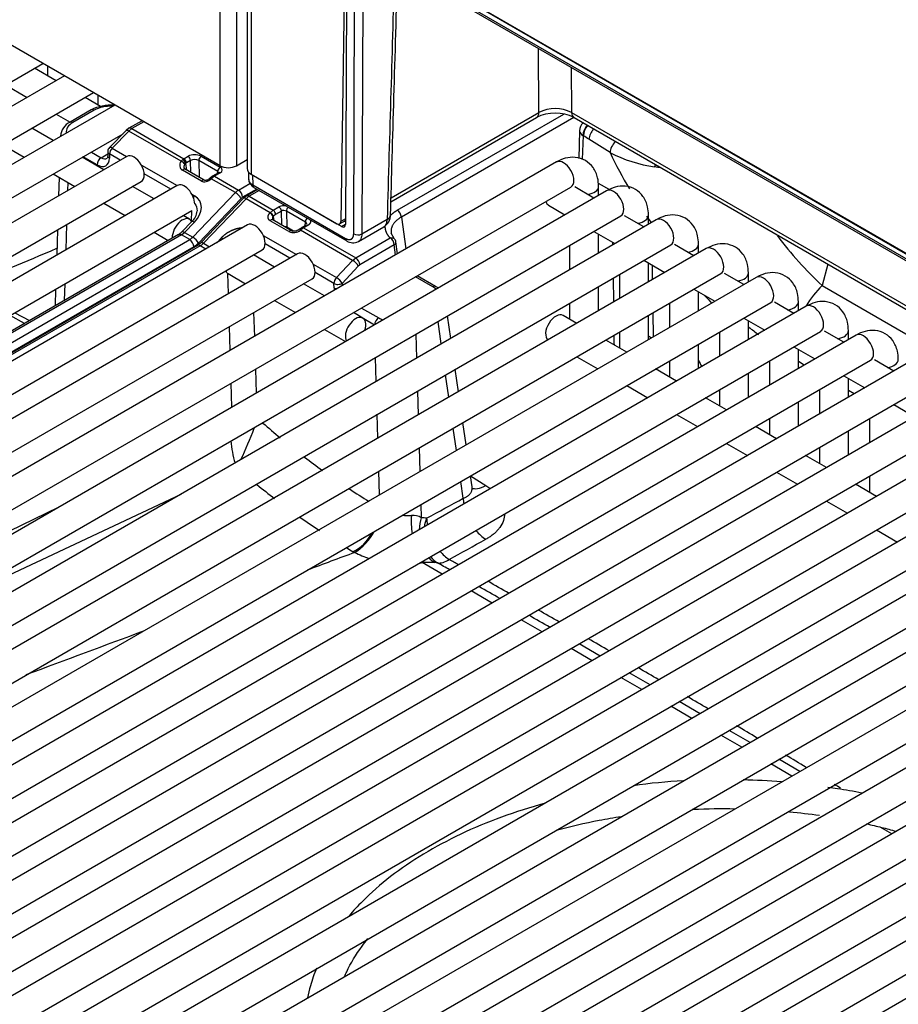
# Model space of a CAD drawing. Header units: millimetres. Extents: x 0 to 200, y 0 to 287.
# Tile 22 of 78: x 156.36 to 160.16, y 89.12 to 93.37. Entities that reach past the tile are written whole.
import ezdxf

# ---------------------------------------------------------------- set-up
doc = ezdxf.new("R2010")
doc.units = ezdxf.units.MM
doc.layers.add('148.255_BW4C_CTM', color=7, linetype='Continuous')
doc.layers.add('Standard', color=7, linetype='Continuous')

# ---------------------------------------------------------------- blocks, each defined once
blk = doc.blocks.new('SE3')
at = {"layer": '148.255_BW4C_CTM', "color": 7, "linetype": 'Continuous'}
for p, q in [((157.2288, 92.7354), (147.4884, 98.359)), ((157.2288, 92.7354), (157.2288, 96.4661)), ((157.2995, 96.4363), (157.2995, 92.7354)), ((157.3456, 96.4166), (157.3456, 92.7232)), ((157.3632, 96.4091), (157.3632, 92.6987)), ((164.8001, 89.6934), (157.8855, 93.6855)), ((164.7962, 89.6979), (157.8897, 93.6854)), ((157.9668, 93.6182), (164.7192, 89.7197)), ((157.972, 93.607), (164.7244, 89.7085)), ((157.7664, 93.5679), (157.7501, 92.4953)), ((157.7745, 93.5521), (157.7703, 92.4826)), ((157.8056, 92.4414), (157.8098, 93.5307)), ((157.8452, 93.5306), (157.841, 92.4413)), ((158.605, 92.9658), (158.6029, 93.2428)), ((152.576, 90.9323), (156.4639, 93.177)), ((156.5207, 93.1027), (156.428, 93.1563)), ((156.4838, 93.1655), (156.4838, 93.124)), ((158.7449, 93.1608), (158.7464, 92.9655)), ((156.5567, 93.1235), (152.7312, 90.9148)), ((156.303, 93.0841), (156.3957, 93.0305)), ((152.7937, 90.8066), (156.6817, 93.0513)), ((156.7131, 92.9916), (156.6457, 93.0305)), ((156.7015, 93.0398), (156.7015, 92.9983)), ((156.7744, 92.9977), (152.949, 90.7891)), ((156.5207, 92.9584), (156.5809, 92.9236)), ((156.6726, 92.9766), (156.5811, 92.9238)), ((156.6851, 92.9754), (156.5936, 92.9225)), ((157.9663, 92.5805), (158.5946, 92.9433)), ((157.9668, 92.5974), (158.605, 92.9658)), ((157.9938, 92.5436), (158.7123, 92.9584)), ((158.7561, 92.9436), (158.0114, 92.5137)), ((158.7464, 92.9655), (164.8738, 89.4278)), ((158.7568, 92.9433), (164.8743, 89.4114)), ((156.5087, 92.8443), (156.4159, 92.8979)), ((156.8355, 92.8972), (156.8233, 92.8876)), ((156.8479, 92.8959), (156.8346, 92.8853)), ((156.8921, 92.9298), (156.8354, 92.8971)), ((156.8994, 92.9256), (156.8479, 92.8959)), ((156.8479, 92.8959), (157.0727, 92.7661)), ((153.0115, 90.6808), (156.8099, 92.8738)), ((156.5393, 92.8632), (156.5393, 92.862)), ((156.8234, 92.8877), (156.7514, 92.8142)), ((156.8346, 92.8853), (156.7627, 92.8118)), ((157.0601, 92.7551), (156.8346, 92.8853)), ((158.781, 92.8869), (158.7773, 92.7669)), ((158.7956, 92.8657), (158.7925, 92.762)), ((158.7974, 92.8647), (158.7956, 92.8657)), ((156.3109, 92.8141), (156.3837, 92.7721)), ((156.7627, 92.8118), (156.8253, 92.7756)), ((158.9122, 92.7921), (158.8214, 92.8501)), ((156.826, 92.7761), (153.1667, 90.6634)), ((156.7264, 92.7186), (156.6337, 92.7721)), ((156.6981, 92.7397), (156.6378, 92.7745)), ((156.6732, 92.7949), (156.7157, 92.7703)), ((156.7157, 92.7703), (156.744, 92.7867)), ((156.7443, 92.7975), (156.7437, 92.7792)), ((156.7516, 92.7865), (156.7511, 92.7682)), ((156.7978, 92.7598), (156.7516, 92.7865)), ((157.0727, 92.7661), (157.0906, 92.7764)), ((157.1471, 92.7764), (157.2291, 92.7291)), ((158.6807, 92.7518), (154.1199, 90.1186)), ((156.8892, 92.7387), (157.043, 92.6499)), ((157.0601, 92.7551), (157.0675, 92.7627)), ((157.0796, 92.7458), (157.0837, 92.7172)), ((157.1012, 92.7585), (157.0833, 92.7482)), ((157.1027, 92.7063), (157.1012, 92.7585)), ((157.2185, 92.7107), (157.1365, 92.7581)), ((157.1365, 92.7581), (157.1387, 92.687)), ((157.2995, 92.7354), (157.3456, 92.762)), ((156.5087, 92.7), (156.6014, 92.6464)), ((156.5338, 92.6854), (156.5314, 92.606)), ((157.0156, 92.6341), (156.9013, 92.7)), ((157.1481, 92.6697), (157.0665, 92.7165)), ((157.1596, 92.6737), (157.078, 92.7205)), ((157.165, 92.6723), (157.1387, 92.687)), ((157.1967, 92.691), (157.184, 92.681)), ((157.2042, 92.6902), (157.1909, 92.6796)), ((157.2216, 92.7054), (157.1967, 92.6909)), ((157.2291, 92.7046), (157.2042, 92.6902)), ((157.2042, 92.6902), (157.3082, 92.6302)), ((157.2183, 92.7034), (157.2185, 92.7107)), ((157.3513, 92.7084), (157.3521, 92.6771)), ((157.3632, 92.6987), (157.7324, 92.4855)), ((157.7529, 92.4728), (157.3686, 92.6947)), ((157.3686, 92.6947), (157.3697, 92.6535)), ((153.2292, 90.5551), (156.8885, 92.6678)), ((157.0438, 92.6503), (153.3845, 90.5377)), ((154.1824, 90.0103), (158.7432, 92.6435)), ((156.5714, 92.6637), (156.5703, 92.6284)), ((156.9442, 92.5929), (156.8514, 92.6464)), ((157.1841, 92.6811), (157.183, 92.68)), ((157.1909, 92.6796), (157.1898, 92.6785)), ((157.2949, 92.6195), (157.1909, 92.6796)), ((157.3082, 92.6302), (157.3578, 92.6589)), ((157.3697, 92.6535), (157.7707, 92.422)), ((157.3749, 92.6424), (157.7759, 92.4108)), ((158.8428, 92.5963), (158.7597, 92.6443)), ((158.8613, 92.6609), (158.9099, 92.6329)), ((158.8629, 92.6079), (158.8629, 92.6466)), ((158.8964, 92.6273), (154.3355, 89.994)), ((157.107, 92.613), (157.119, 92.6061)), ((157.1108, 92.4273), (157.2949, 92.6195)), ((157.3874, 92.6351), (157.3258, 92.5995)), ((157.3416, 92.6049), (157.3294, 92.5952)), ((157.3907, 92.6332), (157.3416, 92.6049)), ((157.398, 92.629), (157.3541, 92.6036)), ((157.3541, 92.6036), (157.4581, 92.5436)), ((156.7264, 92.5742), (156.8192, 92.5207)), ((157.3192, 92.5942), (157.1351, 92.402)), ((157.3294, 92.5952), (157.1453, 92.403)), ((157.3409, 92.593), (157.1567, 92.4008)), ((157.4449, 92.5329), (157.3409, 92.593)), ((157.4581, 92.5436), (157.4831, 92.558)), ((158.6471, 92.5649), (158.7178, 92.5241)), ((153.447, 90.4294), (157.1063, 92.5421)), ((154.398, 89.8858), (158.9589, 92.519)), ((157.0974, 92.5044), (157.0692, 92.5207)), ((157.1053, 92.4965), (157.1067, 92.5424)), ((157.4439, 92.5318), (157.4449, 92.5329)), ((157.4449, 92.5329), (157.4581, 92.5436)), ((157.4595, 92.5182), (157.4585, 92.5171)), ((157.4585, 92.5171), (157.461, 92.4996)), ((157.4937, 92.5401), (157.4687, 92.5256)), ((157.4955, 92.4796), (157.4937, 92.5401)), ((157.5969, 92.4923), (157.5149, 92.5396)), ((157.5149, 92.5396), (157.517, 92.4702)), ((158.0114, 92.5137), (158.031, 92.3767)), ((159.0584, 92.4718), (158.9754, 92.5197)), ((159.0785, 92.4834), (159.0785, 92.5221)), ((157.3478, 92.4803), (153.6885, 90.3676)), ((159.112, 92.5027), (154.5512, 89.8695)), ((156.5658, 92.4815), (156.5624, 92.3724)), ((157.1068, 92.4944), (157.0637, 92.4504)), ((157.118, 92.492), (157.0749, 92.448)), ((157.5263, 92.4511), (157.445, 92.4983)), ((157.4557, 92.5026), (157.455, 92.5041)), ((157.5378, 92.455), (157.4565, 92.5022)), ((157.5123, 92.4721), (157.5423, 92.4536)), ((157.6, 92.4787), (157.5821, 92.4684)), ((157.6075, 92.478), (157.5896, 92.4677)), ((157.5964, 92.4767), (157.5969, 92.4923)), ((157.7449, 92.4843), (157.7704, 92.499)), ((157.7704, 92.5071), (157.7501, 92.4953)), ((157.7529, 92.4728), (157.7703, 92.4829)), ((157.7704, 92.493), (157.7652, 92.496)), ((157.8257, 92.4082), (157.9353, 92.4715)), ((157.841, 92.4413), (157.95, 92.5043)), ((157.0491, 92.4387), (153.5649, 90.4271)), ((157.0616, 92.4375), (153.5774, 90.4259)), ((156.5268, 92.459), (156.5235, 92.3499)), ((156.9442, 92.4485), (157.0051, 92.4133)), ((157.0616, 92.4375), (157.0749, 92.448)), ((157.0975, 92.4167), (157.0616, 92.4375)), ((157.0749, 92.448), (157.1108, 92.4273)), ((157.415, 92.4352), (157.558, 92.3526)), ((157.5458, 92.453), (157.517, 92.4702)), ((157.577, 92.465), (157.5708, 92.4604)), ((157.5844, 92.4642), (157.5757, 92.4574)), ((157.8011, 92.3273), (157.5757, 92.4574)), ((157.5896, 92.4677), (157.8143, 92.3379)), ((157.9797, 92.4219), (157.9679, 92.4445)), ((158.8428, 92.452), (158.9334, 92.3996)), ((158.8629, 92.3589), (158.8629, 92.4404)), ((153.6133, 90.4051), (157.0975, 92.4167)), ((157.1152, 92.3861), (153.631, 90.3745)), ((157.131, 92.3914), (153.6468, 90.3798)), ((157.1435, 92.3902), (153.6593, 90.3786)), ((154.6137, 89.7613), (159.1745, 92.3945)), ((157.1676, 92.3762), (157.1435, 92.3902)), ((157.1567, 92.4008), (157.1834, 92.3854)), ((157.2141, 92.4031), (157.2344, 92.4248)), ((157.5306, 92.3368), (157.4232, 92.3987)), ((157.8143, 92.3379), (157.9631, 92.4238)), ((157.9807, 92.3939), (157.832, 92.308)), ((157.9868, 92.3512), (157.9807, 92.3939)), ((157.9951, 92.3561), (157.9878, 92.4069)), ((158.7379, 92.3914), (158.7379, 92.2867)), ((158.9246, 92.3945), (158.9244, 92.4048)), ((159.2741, 92.3473), (159.191, 92.3952)), ((159.2942, 92.3589), (159.2942, 92.3976)), ((153.751, 90.2593), (157.4103, 92.372)), ((157.5635, 92.3558), (153.9042, 90.2431)), ((159.3277, 92.3782), (154.7669, 89.745)), ((157.4639, 92.2983), (157.3733, 92.3506)), ((157.6306, 92.3107), (157.7312, 92.2526)), ((157.7312, 92.2526), (157.8011, 92.3273)), ((157.8254, 92.3027), (157.7555, 92.228)), ((157.8011, 92.3273), (157.8143, 92.3379)), ((159.0584, 92.3274), (159.1491, 92.2751)), ((159.0785, 92.2343), (159.0785, 92.3159)), ((159.0963, 92.2446), (159.0954, 92.3061)), ((159.8532, 92.3103), (159.828, 92.2181)), ((154.8294, 89.6368), (159.3902, 92.27)), ((157.2652, 92.1835), (157.2626, 92.2702)), ((157.263, 92.27), (157.3389, 92.2261)), ((157.7201, 92.2273), (157.6389, 92.2742)), ((158.1595, 92.2145), (158.0798, 92.2605)), ((158.9535, 92.2669), (158.9535, 92.1622)), ((159.4898, 92.2228), (159.4067, 92.2707)), ((159.5099, 92.2343), (159.5099, 92.2731)), ((153.9667, 90.1348), (157.626, 92.2475)), ((159.5434, 92.2537), (154.9825, 89.6205)), ((156.5579, 92.2255), (156.5557, 92.1538)), ((157.6796, 92.1738), (157.5889, 92.2261)), ((157.7207, 92.2084), (157.7201, 92.2273)), ((157.7555, 92.228), (157.7558, 92.2178)), ((158.147, 92.2133), (158.0725, 92.2563)), ((158.9282, 92.1476), (158.9267, 92.2514)), ((159.828, 92.2181), (160.6894, 91.7208)), ((156.5189, 92.203), (156.5167, 92.1313)), ((158.8629, 92.1098), (158.8629, 92.2145)), ((159.2741, 92.2029), (159.3648, 92.1506)), ((159.2942, 92.1098), (159.2942, 92.1913)), ((155.045, 89.5122), (159.6059, 92.1455)), ((157.4639, 92.1539), (157.5546, 92.1016)), ((158.7379, 92.1424), (158.7379, 92.0731)), ((159.1692, 92.1424), (159.1692, 92.0377)), ((159.7054, 92.0982), (159.6224, 92.1462)), ((159.7255, 92.1098), (159.7255, 92.1485)), ((159.7591, 92.1292), (155.1982, 89.496)), ((156.3839, 92.0547), (156.323, 92.0899)), ((156.3427, 92.1012), (156.4062, 92.0675)), ((157.3737, 92.1018), (157.3767, 91.9989)), ((157.8452, 92.0782), (157.8046, 92.1016)), ((157.8393, 92.1216), (157.9135, 92.0788)), ((158.7685, 92.0554), (158.7096, 92.0894)), ((159.0785, 91.9853), (159.0785, 92.09)), ((159.0999, 91.9977), (159.0984, 92.1015)), ((157.8958, 92.0482), (157.8493, 92.0751)), ((158.1835, 91.9666), (158.1697, 92.0633)), ((158.2248, 91.9905), (158.211, 92.0872)), ((159.4898, 92.0784), (159.5804, 92.0261)), ((159.5099, 91.9853), (159.5099, 92.0668)), ((155.2607, 89.3877), (159.8216, 92.0209)), ((159.9747, 92.0047), (155.4139, 89.3715)), ((157.2724, 91.9387), (157.2694, 92.0416)), ((157.6796, 92.0294), (157.7703, 91.9771)), ((158.0738, 92.008), (158.0769, 91.9051)), ((158.9535, 92.0178), (158.9535, 91.9486)), ((159.3849, 92.0178), (159.3849, 91.9131)), ((159.9211, 91.9737), (159.8381, 92.0217)), ((159.9412, 91.9853), (159.9412, 92.024)), ((158.9842, 91.9309), (158.8935, 91.9832)), ((159.0785, 92.0011), (159.0914, 91.9928)), ((159.2942, 91.8608), (159.2942, 91.9655)), ((159.7054, 91.9539), (159.7961, 91.9016)), ((159.7255, 91.8608), (159.7255, 91.9423)), ((155.4764, 89.2632), (160.0372, 91.8964)), ((160.1904, 91.8802), (155.6295, 89.247)), ((157.9031, 91.8047), (157.9, 91.9077)), ((158.7685, 91.911), (158.8592, 91.8587)), ((159.1692, 91.8933), (159.1692, 91.8241)), ((159.6005, 91.8933), (159.6005, 91.7886)), ((159.7509, 91.8755), (159.7255, 91.8901)), ((160.1368, 91.8492), (160.0537, 91.8972)), ((157.381, 91.857), (157.384, 91.7541)), ((158.2577, 91.7604), (158.2438, 91.8571)), ((159.1999, 91.8063), (159.1092, 91.8587)), ((159.5099, 91.7363), (159.5099, 91.841)), ((157.2797, 91.6939), (157.2767, 91.7968)), ((158.2164, 91.7366), (158.2025, 91.8333)), ((159.9211, 91.8294), (160.0118, 91.777)), ((159.9412, 91.7363), (159.9412, 91.8178)), ((155.692, 89.1387), (160.2529, 91.7719)), ((160.4061, 91.7556), (155.8452, 89.1224)), ((158.0812, 91.7632), (158.0842, 91.6603)), ((158.9842, 91.7865), (159.0749, 91.7342)), ((159.3849, 91.7688), (159.3849, 91.6995)), ((159.8162, 91.7688), (159.8162, 91.6641)), ((159.9666, 91.7509), (159.9412, 91.7656)), ((159.4155, 91.6818), (159.3249, 91.7342)), ((159.7255, 91.6118), (159.7255, 91.7165)), ((160.1368, 91.7049), (160.2275, 91.6525)), ((155.9077, 89.0142), (160.4686, 91.6474)), ((160.6217, 91.6311), (156.0609, 88.9979)), ((157.9104, 91.5599), (157.9073, 91.6628)), ((158.2906, 91.5304), (158.2767, 91.6271)), ((159.1999, 91.662), (159.2905, 91.6097)), ((159.6005, 91.6443), (159.6005, 91.575)), ((160.0319, 91.6443), (160.0319, 91.5396)), ((158.2493, 91.5065), (158.2354, 91.6032)), ((159.6312, 91.5573), (159.5405, 91.6097)), ((159.9412, 91.4873), (159.9412, 91.5919)), ((159.4155, 91.5375), (159.5062, 91.4851)), ((156.1234, 88.8897), (160.6842, 91.5229)), ((160.8374, 91.5066), (156.2766, 88.8734)), ((158.0885, 91.5184), (158.0915, 91.4155)), ((159.8162, 91.5198), (159.8162, 91.4505)), ((159.8469, 91.4328), (159.7562, 91.4851)), ((157.9177, 91.3151), (157.9146, 91.418)), ((159.6312, 91.413), (159.7219, 91.3606)), ((156.3391, 88.7652), (160.8999, 91.3984)), ((161.0531, 91.3821), (156.4922, 88.7489)), ((158.2787, 91.3004), (158.2683, 91.3732)), ((158.3164, 91.3495), (158.3096, 91.3971)), ((158.3106, 91.3976), (158.3766, 91.3556)), ((160.0319, 91.3953), (160.0319, 91.326)), ((160.0625, 91.3083), (159.9719, 91.3606)), ((156.0829, 90.8586), (157.0603, 91.3182)), ((159.8469, 91.2885), (159.9375, 91.2361)), ((155.4413, 90.7371), (156.5313, 91.2618)), ((156.5547, 88.6406), (161.1156, 91.2738)), ((161.2687, 91.2576), (156.7079, 88.6244)), ((158.0958, 91.2736), (158.0975, 91.2165)), ((160.0625, 91.1639), (160.1532, 91.1116)), ((156.7704, 88.5161), (161.3312, 91.1493)), ((161.4844, 91.1331), (156.9236, 88.4999)), ((157.8098, 91.0665), (157.8038, 91.07)), ((156.9861, 88.3916), (161.5469, 91.0248)), ((161.7001, 91.0085), (157.1392, 88.3753)), ((158.1876, 90.9729), (158.1015, 91.0225)), ((157.2017, 88.2671), (161.7626, 90.9003)), ((158.4032, 90.8483), (158.3126, 90.9007)), ((161.9157, 90.884), (157.3549, 88.2508)), ((157.4174, 88.1426), (161.9782, 90.7758)), ((158.6189, 90.7238), (158.5282, 90.7762)), ((162.1314, 90.7595), (157.5706, 88.1263)), ((157.6331, 88.0181), (162.1939, 90.6513)), ((158.8346, 90.5993), (158.7439, 90.6517)), ((158.8697, 90.6196), (158.779, 90.6719)), ((162.3471, 90.635), (157.7862, 88.0018)), ((157.8487, 87.8935), (162.4096, 90.5267)), ((159.0502, 90.4748), (158.9596, 90.5271)), ((159.0853, 90.4951), (158.9947, 90.5474)), ((162.5627, 90.5105), (158.0019, 87.8773)), ((159.2659, 90.3503), (159.1752, 90.4026)), ((159.301, 90.3705), (159.2103, 90.4229)), ((159.4816, 90.2258), (159.3909, 90.2781)), ((159.5167, 90.246), (159.426, 90.2984)), ((159.6972, 90.1012), (159.6066, 90.1536)), ((159.7323, 90.1215), (159.6417, 90.1738)), ((160.1286, 89.8522), (160.0784, 89.8812))]:
    blk.add_line(p, q, dxfattribs=at)
for centre, radius, start, end in [((156.7561, 92.8152), 0.1818, 85.5601, 117.3392), ((158.6753, 92.8234), 0.1589, 63.4337, 116.2852), ((158.6757, 92.7851), 0.1778, 62.8731, 117.1327), ((156.6153, 92.8555), 0.0764, 116.644, 174.2836), ((158.8309, 92.8854), 0.05, 134.8897, 178.2683), ((156.7693, 92.7967), 0.025, 135.602, 178.2302), ((157.1188, 92.7214), 0.0619, 62.7833, 117.1964), ((157.0777, 92.7567), 0.0235, 4.296, 56.8632), ((157.1599, 92.7568), 0.0234, 123.0643, 176.9357), ((160.8817, 93.7458), 2.1883, 205.8389, 210.4953), ((159.1977, 93.3523), 0.6288, 242.988, 261.5137), ((157.0817, 92.7277), 0.00815, 188.4992, 243.1012), ((157.0869, 92.7366), 0.0117, 128.6822, 152.4737), ((157.1184, 92.7238), 0.0388, 62.1423, 116.4234), ((158.8437, 90.601), 2.1454, 82.2317, 83.005), ((157.5043, 92.5167), 0.0464, 77.5698, 117.2015), ((157.4699, 92.5381), 0.0238, 4.6704, 56.5344), ((157.5383, 92.5383), 0.0234, 128.7551, 176.901), ((157.0571, 92.5478), 0.0729, 312.9153, 353.8465), ((157.4241, 92.4977), 0.0394, 29.3948, 59.9052), ((157.5039, 92.5194), 0.023, 61.3025, 116.2994), ((157.9024, 92.5247), 0.0623, 301.9264, 359.3124), ((157.9723, 92.5107), 0.0392, 4.3111, 56.8436), ((160.8817, 93.7458), 2.1883, 214.1177, 215.0484), ((157.6204, 92.491), 0.0235, 128.8261, 176.7738), ((157.0044, 92.5096), 0.0837, 302.1717, 315.1278), ((157.5459, 92.4942), 0.0473, 245.482, 309.0489), ((160.9765, 93.4478), 1.6826, 217.1143, 226.9537), ((157.0886, 92.4585), 0.0794, 302.2999, 315.6116), ((157.2015, 92.3679), 0.0657, 51.5701, 59.8911), ((157.8028, 92.4526), 0.0497, 237.2868, 297.3848), ((157.9631, 92.4034), 0.025, 8.1339, 43.2718), ((152.0822, 102.5723), 11.1184, 291.33384, 293.54523), ((160.1605, 91.8816), 0.4731, 134.6488, 148.1933), ((158.1239, 92.1455), 0.0776, 53.6517, 62.6974), ((157.9843, 92.2167), 0.155, 242.833, 250.4743), ((160.3529, 92.0201), 1.4245, 180.672, 182.3555), ((160.8817, 93.7458), 2.1883, 231.2519, 232.6239), ((159.6036, 94.1132), 3.3146, 228.6439, 230.3535), ((155.7758, 92.1982), 1.7073, 334.6534, 339.6056), ((157.6603, 91.571), 0.3853, 183.4834, 197.9693), ((159.6036, 94.1132), 3.3146, 232.6751, 234.3254), ((159.6131, 94.1158), 3.5427, 231.0795, 232.6617), ((159.6036, 94.1132), 3.3146, 236.7635, 238.5139), ((125.6483, 150.9461), 67.9879, 298.530013, 298.681808), ((159.6131, 94.1158), 3.5427, 234.8382, 236.5059), ((158.0405, 91.4681), 0.2423, 264.1641, 273.413), ((158.4057, 91.1993), 0.3518, 175.6117, 188.5053), ((158.0623, 91.1607), 0.066, 57.7758, 96.4187), ((157.683, 91.2695), 0.2393, 301.9969, 332.002), ((125.0807, 151.911), 69.3089, 298.561697, 298.710842), ((159.6131, 94.1158), 3.5427, 238.7537, 239.2889), ((158.0241, 91.4981), 0.4818, 243.5895, 251.6874), ((129.1795, 39.4164), 59.2273, 60.595291, 60.640888), ((158.0241, 91.4981), 0.4818, 278.0096, 279.2441), ((96.8378, -16.4353), 123.7268, 60.25689, 60.284785), ((129.1795, 39.4164), 59.2273, 60.352311, 60.45427), ((96.8378, -16.4353), 123.7268, 60.141068, 60.189702), ((129.1795, 39.4164), 59.2273, 60.110788, 60.212164), ((96.8378, -16.4353), 123.7268, 60.02562, 60.074122), ((129.1795, 39.4164), 59.2273, 59.870403, 59.971362), ((129.1795, 39.4164), 59.2273, 59.630784, 59.73143), ((129.1795, 39.4164), 59.2273, 59.391891, 59.492237), ((129.1795, 39.4164), 59.2273, 59.153462, 59.253694), ((129.1795, 39.4164), 59.2273, 58.915471, 59.015451), ((159.3797, 87.4808), 2.605, 93.3058, 98.0886), ((159.4442, 87.6016), 2.4834, 85.1904, 89.0171), ((129.1795, 39.4164), 59.2273, 58.74796, 58.777799)]:
    blk.add_arc(centre, radius, start, end, dxfattribs=at)
for centre, major_axis, ratio, start_param, end_param in [((158.1224, 94.8032), (-0.4247, -14.0327), 0.007421, -1.485435, -1.406009), ((156.7556, 92.9343), (0.1002, 0.0006), 0.579793, 1.473918, 2.347133), ((156.6851, 92.955), (0.0125, -0.0217), 0.57735, 2.356194, 3.141593), ((158.5696, 92.9866), (-0.025, 0.0433), 0.57735, 3.141593, 3.918264), ((158.7818, 92.9866), (0.025, 0.0433), 0.57735, 2.373648, 3.141593), ((156.6643, 92.8817), (0.1, -0.0001), 0.57735, 2.356809, 3.230024), ((156.5936, 92.9021), (0.0125, -0.0217), 0.57735, 2.356194, 3.142173), ((156.8479, 92.8755), (0.0125, -0.0217), 0.57735, 2.356194, 3.142087), ((158.8309, 92.8854), (0.025, 0.0433), 0.57735, 1.307071, 2.338741), ((158.8327, 92.8844), (-0.025, -0.0433), 0.57735, 4.448664, 5.480334), ((156.8413, 92.8702), (0.0179, -0.0175), 0.311422, 2.229281, 3.141593), ((158.8309, 92.8854), (0.05, -0.0015), 0.577174, 3.141593, 3.944287), ((158.7894, 92.3293), (-0.3163, 0.5679), 0.587337, -0.828721, -0.776362), ((158.8568, 92.8698), (-0.0269, -0.0421), 0.54687, 4.459776, 5.505634), ((156.7693, 92.7967), (0.0179, -0.0175), 0.311422, 2.229281, 3.141593), ((156.7693, 92.7967), (-0.0125, -0.0217), 0.57735, 4.310963, 5.497787), ((158.9475, 92.8118), (0.0269, 0.0421), 0.54687, 1.215752, 2.364042), ((156.7157, 92.7499), (-0.0125, -0.0217), 0.57735, 3.926991, 5.497787), ((156.6981, 92.801), (-0.0375, 0.065), 0.57735, 2.356194, 3.891951), ((156.7157, 92.8112), (-0.025, 0.0433), 0.57735, 2.356194, 3.140935), ((156.7687, 92.7784), (0.025, -0.0008), 0.597222, 3.141593, 3.945136), ((156.7693, 92.7967), (0.025, -0.0008), 0.597222, 3.141593, 3.945136), ((156.8573, 92.7219), (-0.0313, 0.0541), 0.57735, 3.141593, 6.283185), ((157.0934, 92.7451), (0.0365, 0.0185), 0.74249, 2.231525, 3.594765), ((157.0641, 92.7461), (-0.0126, 0.0082), 0.433114, 3.70532, 5.297124), ((157.0735, 92.7248), (0.0241, 0.0438), 0.591335, 0.772515, 0.920508), ((157.069, 92.7514), (-0.009, 0.012), 0.488885, 3.895667, 5.431806), ((157.0727, 92.7539), (-0.0075, 0.013), 0.57735, 3.962031, 5.497787), ((157.0841, 92.7191), (0.0165, 0.0309), 0.597209, 0.766606, 0.914599), ((157.2291, 92.7169), (-0.0075, -0.013), 0.57735, 3.926991, 5.497787), ((157.2642, 92.7558), (0.05, 0), 0.57735, 3.926991, 5.497787), ((157.2079, 92.7169), (-0.03, 0), 0.57735, 2.356809, 3.927605), ((158.712, 92.6976), (-0.0313, 0.0541), 0.57735, 3.141593, 6.283185), ((159.1205, 92.7378), (0.0129, 0.0483), 0.269555, 1.579692, 1.79644), ((157.0705, 92.7075), (-0.0075, -0.013), 0.576646, 3.141594, 4.309532), ((157.121, 92.6768), (0.025, 0.0004), 0.567188, 0.776973, 1.294221), ((157.2042, 92.678), (0.0075, -0.013), 0.57735, 2.356194, 3.142491), ((157.2291, 92.6924), (0.0075, -0.013), 0.57735, 2.356194, 3.141593), ((157.4056, 92.7232), (0.06, 0), 0.57735, 3.141593, 3.926991), ((157.075, 92.5962), (-0.0313, 0.0541), 0.57735, 3.926991, 6.283185), ((157.1686, 92.6909), (-0.0279, -0.0135), 0.731611, 0.463073, 2.027474), ((157.1521, 92.6606), (-0.0075, -0.013), 0.576646, 3.140347, 4.309532), ((157.1938, 92.6695), (0.0107, -0.0105), 0.311422, 2.229281, 3.14597), ((157.1948, 92.6706), (0.0107, -0.0105), 0.311422, 2.229281, 3.141939), ((158.8004, 92.6466), (-0.0625, 0), 0.57735, 1.825901, 3.14123), ((157.1256, 92.591), (-0.0125, -0.0217), 0.57735, 4.310963, 4.676905), ((157.0473, 92.5328), (-0.0941, -0.0507), 0.710294, 1.984297, 3.555093), ((157.3082, 92.5893), (0.025, 0.0433), 0.57735, 0.785398, 1.169371), ((157.3015, 92.6044), (-0.0181, 0.0173), 0.319031, 3.796623, 5.36742), ((157.3082, 92.6098), (0.0125, -0.0217), 0.57735, 0.785398, 2.356194), ((157.3258, 92.5791), (0.0125, 0.0217), 0.57735, 0.785398, 1.169371), ((157.3541, 92.5628), (0.025, 0.0433), 0.57735, 0.785398, 1.169371), ((157.3541, 92.5832), (0.0125, -0.0217), 0.57735, 2.356194, 3.1415), ((158.9276, 92.5731), (-0.0313, 0.0541), 0.57735, 3.141593, 6.283185), ((157.3475, 92.5779), (0.0181, -0.0173), 0.319031, 2.225827, 3.141593), ((158.6784, 92.6191), (-0.0312, -0.0541), 0.57735, 5.754822, 6.283185), ((157.4489, 92.5239), (0.0109, -0.0103), 0.326584, 0.683962, 2.22227), ((157.4581, 92.5313), (-0.0075, 0.013), 0.57735, 3.962031, 5.497787), ((157.4696, 92.4966), (0.0165, 0.0309), 0.597209, 0.766606, 1.150579), ((157.9147, 92.5254), (-0.05, 0.0015), 0.578001, 2.373102, 3.113801), ((157.9147, 92.5254), (-0.05, 0.0015), 0.578001, 3.113801, 3.139951), ((159.016, 92.5221), (-0.0625, 0), 0.57735, 1.825901, 3.14123), ((157.0662, 92.4503), (-0.0313, -0.0541), 0.57735, 2.771788, 5.530834), ((157.1246, 92.4769), (0.0179, -0.0175), 0.311451, 2.229268, 3.141593), ((157.3791, 92.4262), (-0.0313, 0.0541), 0.57735, 3.141593, 6.283185), ((157.5064, 92.464), (0.015, -0.0002), 0.587323, 1.170082, 1.531969), ((157.5064, 92.464), (0.015, -0.0002), 0.587323, 0.795693, 1.170082), ((157.7324, 92.5059), (-0.0125, 0.0217), 0.57735, 2.356194, 3.909538), ((157.7527, 92.4931), (-0.0127, 0.0215), 0.569744, 2.349819, 3.903162), ((159.1433, 92.4486), (-0.0313, 0.0541), 0.57735, 3.141593, 6.283185), ((157.5859, 92.453), (0.0089, -0.012), 0.482916, 2.294529, 3.147535), ((157.5896, 92.4554), (0.0075, -0.013), 0.57735, 3.141594, 3.531375), ((157.5896, 92.4554), (0.0075, -0.013), 0.57735, 2.356194, 3.141594), ((157.5887, 92.4273), (0.0259, 0.0428), 0.563018, 0.797077, 0.94507), ((157.8233, 92.4519), (0.025, -0.0001), 0.594844, 3.929355, 5.499923), ((157.0975, 92.4575), (-0.025, -0.0433), 0.57735, 0.785398, 1.169371), ((157.0975, 92.3963), (0.0125, -0.0217), 0.57735, 0.785398, 2.356194), ((157.1174, 92.4122), (0.0181, -0.0173), 0.319031, 0.655031, 2.225827), ((157.1152, 92.4473), (-0.0375, -0.065), 0.57735, 0.785398, 1.169371), ((157.1435, 92.3697), (0.0125, -0.0217), 0.57735, 2.356194, 3.141593), ((157.1435, 92.431), (-0.025, -0.0433), 0.57735, 0.785398, 1.169371), ((157.1634, 92.3857), (0.0181, -0.0173), 0.319031, 2.225827, 3.141593), ((157.7884, 92.4325), (0.0125, 0.0217), 0.57735, 2.369284, 3.141982), ((157.9631, 92.4034), (-0.0125, 0.0217), 0.57735, 3.962031, 5.497787), ((157.9631, 92.4034), (-0.0247, -0.0035), 0.622924, 2.272978, 3.141593), ((159.2317, 92.3976), (-0.0625, 0), 0.57735, 1.825901, 3.14123), ((157.5947, 92.3016), (-0.0313, 0.0541), 0.57735, 3.141593, 6.283185), ((159.359, 92.3241), (-0.0313, 0.0541), 0.57735, 3.141593, 6.283185), ((157.8078, 92.3122), (-0.0182, 0.0171), 0.326584, 3.825554, 5.363863), ((157.8143, 92.3175), (0.0125, -0.0217), 0.57735, 0.820438, 2.356194), ((157.8326, 92.2872), (0.0118, 0.022), 0.597209, 0.766606, 1.150579), ((157.2942, 92.3241), (-0.0313, -0.0541), 0.57735, 5.881336, 6.283185), ((159.4474, 92.2731), (-0.0625, 0), 0.57735, 1.825901, 3.14123), ((159.5746, 92.1996), (-0.0313, 0.0541), 0.57735, 3.141593, 6.283185), ((157.7378, 92.2375), (-0.0125, -0.0217), 0.57735, 4.310963, 5.497787), ((157.7378, 92.2375), (-0.025, -0.0007), 0.55677, 0.768481, 2.339278), ((157.7378, 92.2375), (-0.0182, 0.0171), 0.326584, 3.825554, 5.363863), ((158.147, 92.1929), (-0.0125, -0.0217), 0.57735, 3.140776, 3.926991), ((157.7384, 92.2186), (0.025, 0.0007), 0.55677, 3.910074, 4.496433), ((157.7737, 92.1799), (0.0375, -0.065), 0.57735, 3.962031, 4.122669), ((159.6729, 92.7946), (0.5353, -0.9611), 0.587337, -1.228619, -1.185964), ((159.663, 92.1485), (-0.0625, 0), 0.57735, 1.825901, 3.14123), ((159.7903, 92.0751), (-0.0313, 0.0541), 0.57735, 3.141593, 6.283185), ((158.6784, 92.0353), (-0.0313, -0.0541), 0.57735, 3.141593, 6.173927), ((157.8139, 92.024), (-0.0313, -0.0541), 0.57735, 1.916364, 5.937618), ((157.9135, 92.0584), (0.0125, 0.0217), 0.57735, 0.785398, 2.288626), ((159.8787, 92.024), (-0.0625, 0), 0.57735, 1.825901, 3.14123), ((160.006, 91.9505), (-0.0313, 0.0541), 0.57735, 3.141593, 6.283185), ((159.3831, 91.9126), (-0.0746, 0.1301), 0.579382, 1.367552, 1.575689), ((160.0944, 91.8995), (-0.0625, 0), 0.57735, 1.825901, 3.14123), ((158.3847, 91.2435), (-0.072, 0.1316), 0.591283, 0.83388, 1.022659), ((158.2035, 91.1596), (0.0014, 0.15), 0.765375, 1.188908, 1.543007), ((158.0093, 90.9388), (0.1418, 0.2645), 0.597209, 0.179713, 0.303277), ((158.2266, 91.1572), (0.0293, 0.1471), 0.789106, 1.33474, 1.593541), ((158.2266, 91.1572), (-0.0716, 0.1318), 0.592842, 0.835448, 1.058407), ((158.3847, 91.2435), (-0.072, 0.1316), 0.591283, 1.889948, 2.312064), ((157.8133, 91.1971), (-0.0753, -0.1297), 0.575746, 0.699814, 1.565756), ((158.2266, 91.1572), (-0.0716, 0.1318), 0.592842, 1.922363, 2.314498), ((158.2035, 91.1596), (0.0014, 0.15), 0.765375, 2.456256, 2.72836), ((158.2266, 91.1572), (0.0293, 0.1471), 0.789106, 2.545885, 2.876362), ((158.2266, 91.1572), (-0.0719, -0.1317), 0.488814, 0.185634, 0.746926), ((158.1153, 90.8819), (0.0665, 0.1347), 0.616197, 0.158252, 0.281816)]:
    blk.add_ellipse(centre, major_axis=major_axis, ratio=ratio, start_param=start_param, end_param=end_param, dxfattribs=at)
for points, degree in [([(157.9646, 92.5232), (157.974, 92.8459), (157.9844, 93.2025), (157.996, 93.5932)], 3), ([(157.0737, 92.7265), (157.0729, 92.7314), (157.0738, 92.7369), (157.0766, 92.742)], 3), ([(157.1194, 92.5713), (157.1261, 92.5633), (157.1297, 92.5528), (157.1296, 92.5411)], 3), ([(157.9632, 92.5199), (157.9754, 92.533), (157.9938, 92.5436)], 2), ([(158.1615, 92.2026), (158.1554, 92.2084), (158.147, 92.2133)], 2), ([(157.8098, 91.0665), (157.7416, 91.0411), (157.6734, 91.0157), (157.6052, 90.9903)], 3), ([(156.9012, 90.7282), (156.731, 90.6649), (156.5608, 90.6015), (156.3906, 90.5381)], 3)]:
    blk.add_open_spline(points, degree=degree, dxfattribs=at)
for points, degree, knots in [([(156.7437, 92.7792), (156.7433, 92.7757), (156.7425, 92.7696), (156.7407, 92.7679), (156.7407, 92.7678), (156.7407, 92.7679)], 3, [0, 0, 0, 0, 0.382648, 0.769761, 1, 1, 1, 1]), ([(158.8629, 92.6466), (158.8622, 92.66), (158.8603, 92.6872), (158.8425, 92.7285), (158.8074, 92.7609), (158.7636, 92.7746), (158.7188, 92.7703), (158.6944, 92.7587), (158.6807, 92.7518)], 3, [0, 0, 0, 0, 0.13666, 0.327302, 0.497651, 0.675887, 0.843282, 1, 1, 1, 1]), ([(157.183, 92.68), (157.1818, 92.6788), (157.1798, 92.677), (157.1759, 92.6748), (157.1722, 92.6733), (157.1687, 92.6724), (157.1656, 92.6722), (157.1623, 92.6725), (157.1608, 92.6731), (157.1596, 92.6736)], 3, [0, 0, 0, 0, 0.161981, 0.314483, 0.456486, 0.586296, 0.704318, 0.812146, 1, 1, 1, 1]), ([(157.3521, 92.6772), (157.3522, 92.6728), (157.3538, 92.6685), (157.3597, 92.6604), (157.3641, 92.6566), (157.3697, 92.6535)], 3, [0.5093515, 0.5093515, 0.5093515, 0.5093515, 0.75, 0.75, 1, 1, 1, 1]), ([(157.353, 92.6766), (157.3529, 92.675), (157.3524, 92.6689), (157.3575, 92.658), (157.366, 92.6481), (157.3723, 92.6439), (157.3752, 92.6421)], 3, [0, 0, 0, 0, 0.101774, 0.445038, 0.784012, 1, 1, 1, 1]), ([(157.3749, 92.6423), (157.3742, 92.6427), (157.3728, 92.6438), (157.3711, 92.6462), (157.3699, 92.6494), (157.3697, 92.6521), (157.3697, 92.6535)], 3, [0.5039442, 0.5039442, 0.5039442, 0.5039442, 0.6110407, 0.7345191, 0.864173, 1, 1, 1, 1]), ([(159.0785, 92.5221), (159.0779, 92.5355), (159.0759, 92.5627), (159.0582, 92.604), (159.023, 92.6364), (158.9793, 92.6501), (158.9345, 92.6458), (158.9101, 92.6342), (158.8964, 92.6273)], 3, [0, 0, 0, 0, 0.13666, 0.327302, 0.497651, 0.675887, 0.843282, 1, 1, 1, 1]), ([(157.445, 92.4983), (157.4408, 92.5007), (157.4384, 92.5046), (157.4361, 92.5085), (157.4359, 92.5132), (157.4358, 92.5179), (157.4378, 92.5227), (157.4399, 92.5276), (157.4439, 92.5318)], 2, [0, 0, 0, 0.25, 0.25, 0.5, 0.5, 0.75, 0.75, 1, 1, 1]), ([(157.4585, 92.5171), (157.4579, 92.5162), (157.4568, 92.5145), (157.4558, 92.512), (157.4552, 92.5098), (157.4549, 92.508), (157.4548, 92.5066), (157.4548, 92.5053), (157.4549, 92.5045), (157.455, 92.5041)], 3, [0, 0, 0, 0, 0.1271445, 0.2380994, 0.3328583, 0.4114201, 0.4737921, 0.5200003, 0.5814611, 0.5814611, 0.5814611, 0.5814611]), ([(158.0114, 92.5137), (158.0094, 92.5125), (158.0054, 92.5102), (157.9999, 92.5066), (157.9948, 92.5028), (157.9902, 92.4989), (157.986, 92.4949), (157.9822, 92.4908), (157.9788, 92.4866), (157.9759, 92.4824), (157.9734, 92.4782), (157.9713, 92.474), (157.9697, 92.4697), (157.9684, 92.4655), (157.9675, 92.4613), (157.967, 92.4571), (157.9668, 92.453), (157.967, 92.4494), (157.9673, 92.4472), (157.9674, 92.4464)], 3, [0, 0, 0, 0, 0.044896, 0.0892703, 0.1331236, 0.1764566, 0.2192701, 0.2615648, 0.3033415, 0.344601, 0.3853442, 0.425572, 0.4652853, 0.504485, 0.5431722, 0.5813478, 0.6190131, 0.656169, 0.6795172, 0.6795172, 0.6795172, 0.6795172]), ([(159.2942, 92.3976), (159.2936, 92.411), (159.2916, 92.4382), (159.2738, 92.4795), (159.2387, 92.5119), (159.1949, 92.5256), (159.1501, 92.5212), (159.1258, 92.5097), (159.112, 92.5027)], 3, [0, 0, 0, 0, 0.13666, 0.327302, 0.497651, 0.675887, 0.843282, 1, 1, 1, 1]), ([(157.4557, 92.5026), (157.4553, 92.5027), (157.4548, 92.5029), (157.4516, 92.5032), (157.448, 92.5014), (157.445, 92.4983)], 3, [0.4175397, 0.4175397, 0.4175397, 0.4175397, 0.5, 0.5, 1, 1, 1, 1]), ([(157.6042, 92.4821), (157.6042, 92.4821), (157.6042, 92.4821), (157.6042, 92.4859), (157.6015, 92.4896), (157.5969, 92.4923)], 3, [0.4988382, 0.4988382, 0.4988382, 0.4988382, 0.5, 0.5, 1, 1, 1, 1]), ([(157.6162, 92.503), (157.6192, 92.4989), (157.6192, 92.4943), (157.6192, 92.4897), (157.6161, 92.4855), (157.6131, 92.4812), (157.6075, 92.478)], 2, [0.2537806, 0.2537806, 0.2537806, 0.5, 0.5, 0.75, 0.75, 1, 1, 1]), ([(157.9352, 92.4715), (157.9353, 92.4715), (157.9365, 92.4722), (157.9386, 92.4737), (157.9414, 92.4764), (157.9438, 92.4798), (157.9459, 92.4837), (157.9476, 92.4881), (157.9489, 92.493), (157.9498, 92.4984), (157.9499, 92.5023), (157.95, 92.5043)], 3, [0.5056322, 0.5056322, 0.5056322, 0.5056322, 0.5095876, 0.5689288, 0.628825, 0.6892787, 0.7502926, 0.8118692, 0.874011, 0.9367205, 1, 1, 1, 1]), ([(157.9631, 92.4238), (157.9496, 92.4381), (157.9447, 92.4542), (157.9409, 92.4665), (157.9425, 92.4789)], 2, [0, 0, 0, 0.25, 0.25, 0.4418284, 0.4418284, 0.4418284]), ([(157.0491, 92.4387), (157.0491, 92.4387), (157.0492, 92.4388), (157.0525, 92.4406), (157.057, 92.4401), (157.0616, 92.4375)], 3, [0.4889981, 0.4889981, 0.4889981, 0.4889981, 0.5, 0.5, 1, 1, 1, 1]), ([(157.0749, 92.448), (157.0705, 92.4507), (157.0667, 92.4518), (157.0643, 92.4509), (157.064, 92.4507), (157.0637, 92.4504)], 3, [0, 0, 0, 0, 0.5, 0.5, 0.5925402, 0.5925402, 0.5925402, 0.5925402]), ([(157.2344, 92.4248), (157.2483, 92.4396), (157.2665, 92.4501), (157.2847, 92.4607), (157.3044, 92.4654), (157.3162, 92.4682), (157.3274, 92.4687)], 2, [0, 0, 0, 0.25, 0.25, 0.5, 0.5, 0.6484065, 0.6484065, 0.6484065]), ([(157.5369, 92.4554), (157.5365, 92.4556), (157.536, 92.4557), (157.5325, 92.456), (157.5289, 92.4538), (157.5263, 92.4511)], 3, [0.4223448, 0.4223448, 0.4223448, 0.4223448, 0.5056017, 0.5056017, 1, 1, 1, 1]), ([(157.5708, 92.4605), (157.5676, 92.4584), (157.5622, 92.4551), (157.5527, 92.4525), (157.5438, 92.4525), (157.5394, 92.4543), (157.5369, 92.4554)], 3, [0, 0, 0, 0, 0.268541, 0.521274, 0.76395, 1, 1, 1, 1]), ([(157.7707, 92.422), (157.7776, 92.418), (157.7841, 92.4173), (157.7905, 92.4166), (157.7954, 92.4193), (157.8002, 92.422), (157.8029, 92.4277), (157.8056, 92.4335), (157.8056, 92.4414)], 2, [0, 0, 0, 0.25, 0.25, 0.5, 0.5, 0.75, 0.75, 1, 1, 1]), ([(157.841, 92.4413), (157.8409, 92.4335), (157.8395, 92.4265), (157.8342, 92.4152), (157.8303, 92.4108), (157.8255, 92.4081)], 3, [0, 0, 0, 0, 0.25, 0.25, 0.4971981, 0.4971981, 0.4971981, 0.4971981]), ([(157.9631, 92.4238), (157.9679, 92.4252), (157.9732, 92.4253), (157.9784, 92.4228), (157.9794, 92.4222), (157.9803, 92.4214)], 3, [0, 0, 0, 0, 0.4907076, 0.4907076, 0.6196284, 0.6196284, 0.6196284, 0.6196284]), ([(159.5099, 92.2731), (159.5092, 92.2865), (159.5073, 92.3137), (159.4895, 92.355), (159.4544, 92.3874), (159.4106, 92.4011), (159.3658, 92.3967), (159.3414, 92.3852), (159.3277, 92.3782)], 3, [0, 0, 0, 0, 0.13666, 0.327302, 0.497651, 0.675887, 0.843282, 1, 1, 1, 1]), ([(159.7255, 92.1485), (159.7249, 92.162), (159.7229, 92.1892), (159.7052, 92.2305), (159.67, 92.2628), (159.6263, 92.2766), (159.5815, 92.2722), (159.5571, 92.2607), (159.5434, 92.2537)], 3, [0, 0, 0, 0, 0.13666, 0.327302, 0.497651, 0.675887, 0.843282, 1, 1, 1, 1]), ([(159.9412, 92.024), (159.9406, 92.0374), (159.9386, 92.0647), (159.9208, 92.106), (159.8857, 92.1383), (159.8419, 92.1521), (159.7971, 92.1477), (159.7728, 92.1361), (159.7591, 92.1292)], 3, [0, 0, 0, 0, 0.13666, 0.327302, 0.497651, 0.675887, 0.843282, 1, 1, 1, 1]), ([(160.1569, 91.8995), (160.1562, 91.9129), (160.1543, 91.9401), (160.1365, 91.9815), (160.1014, 92.0138), (160.0576, 92.0275), (160.0128, 92.0232), (159.9884, 92.0116), (159.9747, 92.0047)], 3, [0, 0, 0, 0, 0.13666, 0.327302, 0.497651, 0.675887, 0.843282, 1, 1, 1, 1]), ([(158.2787, 91.3004), (158.2806, 91.3011), (158.2844, 91.3025), (158.2896, 91.3049), (158.2944, 91.3076), (158.2987, 91.3105), (158.3026, 91.3137), (158.3061, 91.317), (158.3091, 91.3206), (158.3116, 91.3243), (158.3136, 91.3281), (158.3151, 91.3321), (158.3162, 91.3362), (158.3168, 91.3404), (158.3169, 91.3446), (158.3167, 91.3476), (158.3165, 91.3492), (158.3164, 91.3493)], 3, [0, 0, 0, 0, 0.0417408, 0.0831068, 0.1241103, 0.1647639, 0.2050806, 0.2450736, 0.2847565, 0.3241432, 0.363248, 0.4020853, 0.44067, 0.4790173, 0.5171425, 0.5550614, 0.5582104, 0.5582104, 0.5582104, 0.5582104]), ([(158.3142, 91.3443), (158.322, 91.3417), (158.3308, 91.3411), (158.3517, 91.3441), (158.364, 91.3485), (158.3766, 91.3556)], 3, [0.5409505, 0.5409505, 0.5409505, 0.5409505, 0.75, 0.75, 1, 1, 1, 1]), ([(158.3766, 91.3556), (158.3794, 91.3537), (158.3851, 91.35), (158.3915, 91.3454), (158.3951, 91.3426), (158.3961, 91.3418)], 3, [0, 0, 0, 0, 0.02812157, 0.05606008, 0.06724412, 0.06724412, 0.06724412, 0.06724412]), ([(158.4574, 91.2328), (158.4571, 91.223), (158.4532, 91.2027), (158.4407, 91.1794), (158.427, 91.1623), (158.4163, 91.1515), (158.4043, 91.1414), (158.3909, 91.1318), (158.381, 91.1261), (158.3759, 91.1232)], 3, [0.5105791, 0.5105791, 0.5105791, 0.5105791, 0.6235124, 0.7488967, 0.7997268, 0.8499034, 0.8997732, 0.9496884, 1, 1, 1, 1]), ([(158.1561, 91.0227), (158.1547, 91.0227), (158.152, 91.0227), (158.1475, 91.0227), (158.1427, 91.0227), (158.1376, 91.0226), (158.1323, 91.0226), (158.1267, 91.0225), (158.1207, 91.0225), (158.1146, 91.0225), (158.1082, 91.0225), (158.1038, 91.0225), (158.1015, 91.0225)], 3, [0, 0, 0, 0, 0.097582, 0.194387, 0.290916, 0.387673, 0.485161, 0.583871, 0.684274, 0.786821, 0.891932, 1, 1, 1, 1]), ([(159.999, 90.028), (159.9641, 90.0352), (159.9151, 90.0441), (159.8676, 90.0502), (159.853, 90.052)], 3, [0.9736381, 0.9736381, 0.9736381, 0.9736381, 0.99031037, 0.99696009, 0.99696009, 0.99696009, 0.99696009]), ([(158.6329, 89.9848), (158.5674, 89.9666), (158.4416, 89.9265), (158.2649, 89.8525), (158.1043, 89.7665), (157.9618, 89.6693), (157.8581, 89.5784), (157.804, 89.5197), (157.7861, 89.4985)], 3, [0.0902969, 0.0902969, 0.0902969, 0.0902969, 0.1472315, 0.2043341, 0.2615138, 0.3187651, 0.3760447, 0.407294, 0.407294, 0.407294, 0.407294]), ([(158.6803, 89.8682), (158.7406, 89.8845), (158.8333, 89.9058), (158.9287, 89.9223), (158.9606, 89.9272)], 3, [0.36783523, 0.36783523, 0.36783523, 0.36783523, 0.39041599, 0.40159991, 0.40159991, 0.40159991, 0.40159991]), ([(159.2672, 89.9579), (159.2689, 89.9579), (159.3305, 89.9608), (159.3923, 89.9616), (159.4523, 89.9607)], 3, [0.43676901, 0.43676901, 0.43676901, 0.43676901, 0.43734869, 0.45767102, 0.45767102, 0.45767102, 0.45767102]), ([(159.6817, 89.9481), (159.6835, 89.9479), (159.7288, 89.9436), (159.7738, 89.9382), (159.8166, 89.9321)], 3, [0.48368257, 0.48368257, 0.48368257, 0.48368257, 0.484314, 0.49923253, 0.49923253, 0.49923253, 0.49923253]), ([(160.02, 89.8951), (160.0417, 89.8903), (160.0844, 89.8802), (160.1263, 89.8692), (160.1468, 89.8635)], 3, [0.52334003, 0.52334003, 0.52334003, 0.52334003, 0.53124752, 0.53897583, 0.53897583, 0.53897583, 0.53897583]), ([(157.7659, 89.2364), (157.7689, 89.2433), (157.7892, 89.2874), (157.8222, 89.3423), (157.8581, 89.3893), (157.867, 89.4002)], 3, [0.19772721, 0.19772721, 0.19772721, 0.19772721, 0.20213785, 0.22614853, 0.2335121, 0.2335121, 0.2335121, 0.2335121]), ([(157.6454, 89.2727), (157.6349, 89.2473), (157.62, 89.205), (157.6094, 89.162), (157.6059, 89.145)], 3, [0.51266342, 0.51266342, 0.51266342, 0.51266342, 0.54657618, 0.56870918, 0.56870918, 0.56870918, 0.56870918])]:
    blk.add_open_spline(points, degree=degree, knots=knots, dxfattribs=at)

msp = doc.modelspace()

# ---------------------------------------------------------------- block references
at = {"layer": 'Standard'}
msp.add_blockref('SE3', (0, 0), dxfattribs=at)

doc.saveas('drawing.dxf')
